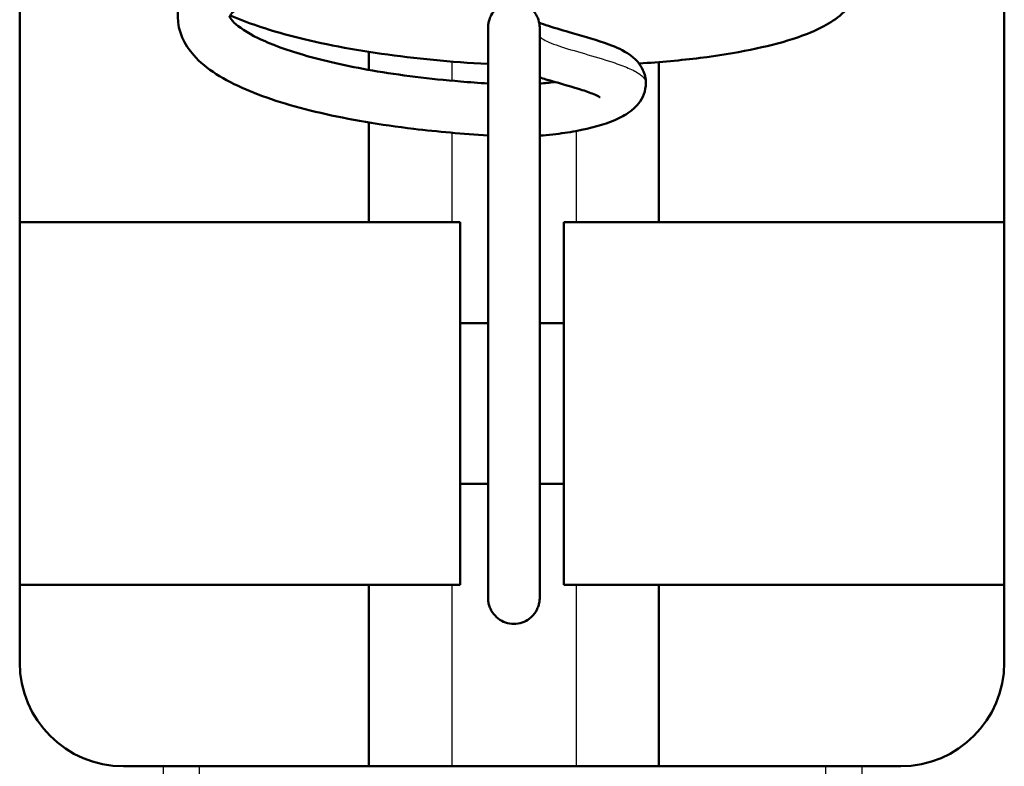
# Model space of a CAD drawing. Header units: millimetres. Extents: x 155 to 950, y -844 to 1327.
# Tile 7 of 58: x 279 to 298, y 87 to 102. Entities that reach past the tile are written whole.
import ezdxf

# ---------------------------------------------------------------- set-up
doc = ezdxf.new("R2010")
doc.units = ezdxf.units.MM
doc.header["$LTSCALE"] = 0.75
doc.layers.add('Visible', color=7, linetype='Continuous', lineweight=50)
doc.layers.add('Visible Narrow', color=7, linetype='Continuous', lineweight=25)

msp = doc.modelspace()

# ---------------------------------------------------------------- linework, layer by layer
at = {"layer": 'Visible'}
for p, q in [((279.063, 192.994, 27.449), (279.063, 89.194, 27.449)), ((298.063, 192.994, 27.422), (298.063, 89.194, 27.422)), ((279.063, 97.694, 21.449), (287.563, 97.694, 21.449)), ((289.563, 97.694, 21.449), (298.063, 97.694, 21.449)), ((287.563, 95.744, 21.449), (288.101, 95.744, 21.449)), ((289.097, 95.744, 21.449), (289.563, 95.744, 21.449)), ((287.563, 92.644, 21.449), (288.101, 92.644, 21.449)), ((289.097, 92.644, 21.449), (289.563, 92.644, 21.449)), ((279.063, 90.694, 21.449), (287.563, 90.694, 21.449)), ((289.563, 90.694, 21.449), (298.063, 90.694, 21.449)), ((281.839, 87.194, 27.449), (281.063, 87.194, 27.449)), ((296.063, 87.194, 27.422), (295.314, 87.194, 27.422))]:
    msp.add_line(p, q, dxfattribs=at)
at = {"layer": 'Visible', "extrusion": (-1, 0, 0)}
for centre in [(-94.194, 21.449, -287.563), (-94.194, 21.449, -289.563)]:
    msp.add_arc(centre, 3.5, 0, 180, dxfattribs=at)
at = {"layer": 'Visible', "extrusion": (0, 0, -1)}
for centre, start, end in [((-281.063, 89.194, -27.449), 270, 0), ((-296.063, 89.194, -27.422), 180, 270)]:
    msp.add_arc(centre, 2, start, end, dxfattribs=at)
at = {"layer": 'Visible', "extrusion": (0, -1, 0)}
for centre, start, end in [((281.839, 28.449, -87.194), 270, 313.5955), ((295.314, 28.422, -87.194), 226.1799, 270)]:
    msp.add_arc(centre, 1, start, end, dxfattribs=at)
at = {"layer": 'Visible', "extrusion": (0, 1, 0)}
msp.add_arc((-288.563, 21.388, 87.194), 8.75, 46.4045, 133.8201, dxfattribs=at)
at = {"layer": 'Visible'}
for points, knots in [([(288.101, 99.367, 13.188), (287.614, 99.395, 13.216), (287.13, 99.437, 13.302), (286.028, 99.569, 13.628), (285.414, 99.673, 13.923), (284.324, 99.926, 14.677), (283.834, 100.077, 15.146), (283.004, 100.435, 16.217), (282.662, 100.642, 16.84), (282.241, 101.113, 17.929), (282.113, 101.378, 18.4), (282.113, 101.891, 19.254), (282.205, 102.12, 19.657), (282.476, 102.483, 20.444), (282.653, 102.632, 20.834), (283.201, 102.982, 21.811), (283.637, 103.165, 22.383), (284.702, 103.492, 23.381), (285.357, 103.634, 23.808), (286.699, 103.839, 24.373), (287.395, 103.911, 24.541), (288.773, 103.993, 24.642), (289.472, 104.006, 24.583), (290.804, 103.978, 24.254), (291.452, 103.935, 23.977), (292.615, 103.803, 23.249), (293.143, 103.713, 22.788), (294.035, 103.488, 21.729), (294.403, 103.357, 21.116), (294.83, 103.097, 20.178), (294.955, 102.999, 19.861), (295.104, 102.812, 19.405), (295.146, 102.745, 19.261), (295.219, 102.577, 18.942), (295.244, 102.47, 18.767), (295.245, 102.202, 18.33), (295.19, 102.044, 18.062), (295.027, 101.793, 17.51), (294.921, 101.694, 17.223), (294.58, 101.45, 16.407), (294.305, 101.33, 15.883), (293.496, 101.072, 14.721), (292.887, 100.949, 14.11), (291.825, 100.815, 13.394), (291.428, 100.779, 13.181), (291.015, 100.753, 13.01)], [0.049773, 0.049773, 0.049773, 0.049773, 0.195493, 0.195493, 0.396902, 0.396902, 0.600439, 0.600439, 0.817318, 0.817318, 0.978231, 0.978231, 1.116232, 1.116232, 1.250735, 1.250735, 1.468407, 1.468407, 1.699313, 1.699313, 1.909538, 1.909538, 2.114599, 2.114599, 2.321098, 2.321098, 2.528034, 2.528034, 2.741756, 2.741756, 2.847173, 2.847173, 2.896256, 2.896256, 2.957502, 2.957502, 3.050089, 3.050089, 3.145991, 3.145991, 3.325012, 3.325012, 3.577717, 3.577717, 3.711317, 3.711317, 3.711317, 3.711317]), ([(294.274, 102.25, 19.527), (294.274, 102.25, 19.566), (294.273, 102.25, 19.605), (294.264, 102.261, 20.016), (294.207, 102.311, 20.387), (293.992, 102.425, 21.125), (293.825, 102.492, 21.496), (293.353, 102.637, 22.29), (293.013, 102.715, 22.705), (292.189, 102.852, 23.462), (291.682, 102.909, 23.798), (290.575, 102.986, 24.315), (289.955, 103.004, 24.491), (288.706, 102.99, 24.641), (288.061, 102.958, 24.618), (286.827, 102.847, 24.373), (286.222, 102.765, 24.146), (285.144, 102.564, 23.526), (284.656, 102.442, 23.124), (283.881, 102.181, 22.214), (283.573, 102.038, 21.698), (283.203, 101.794, 20.646), (283.128, 101.689, 20.099), (283.106, 101.637, 19.092), (283.106, 101.673, 18.625), (283.122, 101.636, 17.853), (283.147, 101.595, 17.544), (283.288, 101.458, 16.793), (283.446, 101.349, 16.353), (283.891, 101.132, 15.523), (284.191, 101.02, 15.127), (284.925, 100.805, 14.398), (285.38, 100.702, 14.068), (286.398, 100.527, 13.542), (286.978, 100.455, 13.352), (287.744, 100.392, 13.226), (287.922, 100.379, 13.205), (288.101, 100.368, 13.192)], [17.770515, 17.770515, 17.770515, 17.770515, 17.782233, 17.782233, 17.893682, 17.893682, 18.015319, 18.015319, 18.174385, 18.174385, 18.353441, 18.353441, 18.541819, 18.541819, 18.730751, 18.730751, 18.920908, 18.920908, 19.108556, 19.108556, 19.288042, 19.288042, 19.45113, 19.45113, 19.590737, 19.590737, 19.683213, 19.683213, 19.823804, 19.823804, 19.973342, 19.973342, 20.140938, 20.140938, 20.320943, 20.320943, 20.374593, 20.374593, 20.374593, 20.374593]), ([(288.101, 101.443, 20.243), (288.101, 101.47, 20.243), (288.103, 101.498, 20.243), (288.112, 101.552, 20.243), (288.119, 101.579, 20.243), (288.137, 101.631, 20.243), (288.148, 101.658, 20.243), (288.188, 101.731, 20.243), (288.222, 101.774, 20.243), (288.302, 101.847, 20.243), (288.348, 101.878, 20.243), (288.446, 101.921, 20.243), (288.5, 101.935, 20.243), (288.607, 101.945, 20.243), (288.662, 101.941, 20.243), (288.767, 101.916, 20.243), (288.818, 101.895, 20.243), (288.91, 101.837, 20.243), (288.952, 101.799, 20.243), (289.009, 101.729, 20.243), (289.028, 101.699, 20.243), (289.049, 101.658, 20.243), (289.054, 101.647, 20.243), (289.079, 101.586, 20.243), (289.092, 101.532, 20.243), (289.097, 101.466, 20.243), (289.097, 101.454, 20.243), (289.097, 101.443, 20.243)], [0, 0, 0, 0, 0.0083319, 0.0083319, 0.0164394, 0.0164394, 0.0250844, 0.0250844, 0.0412735, 0.0412735, 0.0574301, 0.0574301, 0.0735787, 0.0735787, 0.0897467, 0.0897467, 0.1059492, 0.1059492, 0.1223702, 0.1223702, 0.1328907, 0.1328907, 0.1363809, 0.1363809, 0.1527215, 0.1527215, 0.1562222, 0.1562222, 0.1562222, 0.1562222]), ([(288.101, 100.744, 12.514), (288.097, 100.744, 12.514), (288.093, 100.744, 12.514), (287.391, 100.782, 12.554), (286.692, 100.849, 12.707), (285.394, 101.035, 13.215), (284.78, 101.156, 13.577), (283.827, 101.412, 14.359), (283.451, 101.538, 14.756), (283.127, 101.68, 15.184)], [4.0082555, 4.0082555, 4.0082555, 4.0082555, 4.0093502, 4.0093502, 4.2195515, 4.2195515, 4.4311854, 4.4311854, 4.5970813, 4.5970813, 4.5970813, 4.5970813]), ([(289.087, 101.542, 18.106), (289.138, 101.522, 18.003), (289.2, 101.5, 17.906), (289.407, 101.433, 17.612), (289.567, 101.387, 17.426), (289.967, 101.272, 16.966), (290.211, 101.203, 16.693), (290.576, 101.066, 16.22), (290.71, 101.01, 16.025), (290.891, 100.882, 15.768), (290.943, 100.838, 15.695), (291.028, 100.739, 15.573), (291.063, 100.687, 15.522), (291.126, 100.551, 15.415), (291.146, 100.462, 15.359), (291.146, 100.302, 15.254), (291.131, 100.228, 15.203), (291.081, 100.093, 15.092), (291.044, 100.032, 15.029), (290.954, 99.918, 14.884), (290.899, 99.869, 14.798), (290.75, 99.758, 14.571), (290.652, 99.707, 14.425), (290.336, 99.573, 14.015), (290.086, 99.503, 13.761), (289.656, 99.424, 13.472), (289.507, 99.402, 13.391), (289.268, 99.376, 13.295), (289.183, 99.368, 13.267), (289.097, 99.362, 13.245)], [0.09614, 0.09614, 0.09614, 0.09614, 0.1311527, 0.1311527, 0.2057086, 0.2057086, 0.3173341, 0.3173341, 0.3895848, 0.3895848, 0.4191952, 0.4191952, 0.443228, 0.443228, 0.4742341, 0.4742341, 0.5008185, 0.5008185, 0.528862, 0.528862, 0.5624382, 0.5624382, 0.616884, 0.616884, 0.7228966, 0.7228966, 0.7739534, 0.7739534, 0.800488, 0.800488, 0.800488, 0.800488]), ([(290.263, 100.101, 15.824), (290.263, 100.101, 15.85), (290.262, 100.102, 15.875), (290.253, 100.107, 15.962), (290.24, 100.115, 16.023), (290.195, 100.138, 16.175), (290.156, 100.155, 16.265), (290.036, 100.202, 16.495), (289.944, 100.233, 16.63), (289.651, 100.324, 17.018), (289.431, 100.384, 17.259), (289.177, 100.459, 17.55), (289.137, 100.471, 17.596), (289.097, 100.484, 17.643)], [0.3762433, 0.3762433, 0.3762433, 0.3762433, 0.3838605, 0.3838605, 0.4024609, 0.4024609, 0.4320906, 0.4320906, 0.4814811, 0.4814811, 0.5806627, 0.5806627, 0.5994462, 0.5994462, 0.5994462, 0.5994462]), ([(289.097, 100.365, 13.268), (289.193, 100.373, 13.303), (289.285, 100.383, 13.346), (289.378, 100.395, 13.401), (289.384, 100.396, 13.404), (289.39, 100.397, 13.408)], [0.05080355, 0.05080355, 0.05080355, 0.05080355, 0.08125029, 0.08125029, 0.08334448, 0.08334448, 0.08334448, 0.08334448]), ([(289.097, 90.442, 20.243), (289.097, 90.416, 20.243), (289.095, 90.39, 20.243), (289.087, 90.339, 20.243), (289.081, 90.314, 20.243), (289.064, 90.262, 20.243), (289.053, 90.235, 20.243), (289.015, 90.162, 20.243), (288.982, 90.118, 20.243), (288.92, 90.059, 20.243), (288.895, 90.039, 20.243), (288.823, 89.992, 20.243), (288.771, 89.97, 20.243), (288.666, 89.944, 20.243), (288.611, 89.94, 20.243), (288.503, 89.949, 20.243), (288.45, 89.962, 20.243), (288.351, 90.005, 20.243), (288.305, 90.035, 20.243), (288.225, 90.108, 20.243), (288.19, 90.151, 20.243), (288.15, 90.223, 20.243), (288.139, 90.249, 20.243), (288.12, 90.302, 20.243), (288.113, 90.329, 20.243), (288.103, 90.385, 20.243), (288.101, 90.414, 20.243), (288.101, 90.442, 20.243)], [0, 0, 0, 0, 0.0078549, 0.0078549, 0.0155209, 0.0155209, 0.0241981, 0.0241981, 0.0403146, 0.0403146, 0.0497707, 0.0497707, 0.0661647, 0.0661647, 0.0823266, 0.0823266, 0.0984757, 0.0984757, 0.1146318, 0.1146318, 0.1308199, 0.1308199, 0.1392996, 0.1392996, 0.1476642, 0.1476642, 0.1562762, 0.1562762, 0.1562762, 0.1562762])]:
    msp.add_open_spline(points, degree=3, knots=knots, dxfattribs=at)
at = {"layer": 'Visible', "extrusion": (1, 0, 0)}
for points, knots in [([(288.101, 90.442, 20.243), (288.101, 90.454, 20.447), (288.101, 90.454, 20.653), (288.101, 90.543, 21.448), (288.101, 90.709, 22.037), (288.101, 91.215, 23.116), (288.101, 91.561, 23.621), (288.101, 92.386, 24.481), (288.101, 92.876, 24.848), (288.101, 93.933, 25.398), (288.101, 94.515, 25.588), (288.101, 95.693, 25.77), (288.101, 96.304, 25.763), (288.101, 97.484, 25.557), (288.101, 98.068, 25.351), (288.101, 98.93, 24.877), (288.101, 99.247, 24.656), (288.101, 99.632, 24.324), (288.101, 99.725, 24.238), (288.101, 100.237, 23.73), (288.101, 100.595, 23.236), (288.101, 101.128, 22.172), (288.101, 101.309, 21.587), (288.101, 101.408, 20.872), (288.101, 101.421, 20.747), (288.101, 101.438, 20.496), (288.101, 101.438, 20.369), (288.101, 101.443, 20.243)], [0, 0, 0, 0, 0.061439, 0.061439, 0.240219, 0.240219, 0.419003, 0.419003, 0.597788, 0.597788, 0.776575, 0.776575, 0.955291, 0.955291, 1.135978, 1.135978, 1.250532, 1.250532, 1.288539, 1.288539, 1.466842, 1.466842, 1.645644, 1.645644, 1.683368, 1.683368, 1.721272, 1.721272, 1.721272, 1.721272]), ([(289.097, 101.443, 20.243), (289.097, 101.436, 20.392), (289.097, 101.436, 20.542), (289.097, 101.415, 20.803), (289.097, 101.402, 20.915), (289.097, 101.302, 21.614), (289.097, 101.118, 22.196), (289.097, 100.581, 23.257), (289.097, 100.22, 23.751), (289.097, 99.369, 24.586), (289.097, 98.869, 24.938), (289.097, 97.795, 25.456), (289.097, 97.208, 25.628), (289.097, 96.025, 25.775), (289.097, 95.414, 25.75), (289.097, 94.247, 25.509), (289.097, 93.676, 25.289), (289.097, 92.647, 24.687), (289.097, 92.177, 24.296), (289.097, 91.396, 23.395), (289.097, 91.076, 22.874), (289.097, 90.625, 21.77), (289.097, 90.489, 21.174), (289.097, 90.446, 20.467), (289.097, 90.446, 20.355), (289.097, 90.442, 20.243)], [0, 0, 0, 0, 0.044846, 0.044846, 0.078618, 0.078618, 0.256791, 0.256791, 0.435598, 0.435598, 0.614382, 0.614382, 0.793167, 0.793167, 0.971952, 0.971952, 1.150737, 1.150737, 1.329521, 1.329521, 1.508306, 1.508306, 1.687086, 1.687086, 1.720742, 1.720742, 1.720742, 1.720742])]:
    msp.add_open_spline(points, degree=3, knots=knots, dxfattribs=at)
for points in [[(285.799, 100.979, -41.695), (285.799, 100.862, -41.625), (285.799, 100.746, -41.555), (285.799, 100.63, -41.485)], [(291.399, 100.78, -41.576), (291.399, 99.75, -40.957), (291.399, 98.723, -40.327), (291.399, 97.694, -39.686)], [(285.799, 99.616, -40.871), (285.799, 98.975, -40.48), (285.799, 98.335, -40.085), (285.799, 97.694, -39.686)], [(285.799, 90.694, -35.239), (285.799, 89.54, -34.501), (285.799, 88.375, -33.757), (285.799, 87.194, -33.012)], [(291.399, 90.694, -35.239), (291.399, 89.54, -34.501), (291.399, 88.375, -33.757), (291.399, 87.194, -33.012)]]:
    msp.add_open_spline(points, degree=3, dxfattribs=at)
at = {"layer": 'Visible Narrow'}
for p, q in [((281.839, 65.447, 27.449), (281.839, 87.194, 27.449)), ((282.529, 87.194, 27.725), (282.529, 65.106, 27.725)), ((294.621, 65.117, 27.701), (294.621, 87.194, 27.701)), ((295.314, 87.194, 27.422), (295.314, 65.462, 27.422))]:
    msp.add_line(p, q, dxfattribs=at)
at = {"layer": 'Visible Narrow', "extrusion": (1, 1.654e-13, -2.441e-13)}
msp.add_rational_spline([(289.097, 90.442, 20.243), (289.097, 90.442, 21.263), (289.097, 90.719, 22.19), (289.097, 91.169, 22.976), (289.097, 94.451, 28.706), (289.097, 101.443, 27.693), (289.097, 101.443, 20.243)], [0.706734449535, 0.777185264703, 0.874940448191, 1, 0.489763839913, 0.434034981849, 0.832813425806], degree=3, knots=[0.3908345, 0.3908345, 0.3908345, 0.3908345, 0.5, 0.5, 0.5, 0.9453892, 0.9453892, 0.9453892, 0.9453892], dxfattribs=at)
at = {"layer": 'Visible Narrow', "extrusion": (3.2e-13, 0.970096, -0.242722)}
msp.add_open_spline([(289.097, 101.288, 18.949), (289.1, 101.269, 18.871), (289.14, 101.231, 18.72), (289.263, 101.165, 18.455), (289.638, 101.025, 17.895), (290.277, 100.864, 17.253), (290.816, 100.668, 16.472), (291.038, 100.554, 16.013), (291.125, 100.461, 15.641), (291.144, 100.404, 15.413), (291.146, 100.385, 15.341), (291.146, 100.376, 15.303)], degree=3, knots=[-1, -1, -1, -1, -0.945, -0.89, -0.835, -0.625, -0.5625, -0.5, -0.4488265, -0.4375, -0.4249776, -0.4249776, -0.4249776, -0.4249776], dxfattribs=at)
at = {"layer": 'Visible Narrow', "extrusion": (1, 0, 0)}
for points in [[(287.399, 100.792, -39.706), (287.399, 100.668, -39.631), (287.399, 100.544, -39.555), (287.399, 100.421, -39.48)], [(287.399, 99.418, -38.863), (287.399, 98.843, -38.509), (287.399, 98.269, -38.15), (287.399, 97.694, -37.789)], [(289.799, 99.45, -38.884), (289.799, 98.865, -38.522), (289.799, 98.28, -38.157), (289.799, 97.694, -37.789)], [(287.399, 90.694, -33.328), (287.399, 89.542, -32.593), (287.399, 88.377, -31.853), (287.399, 87.194, -31.111)], [(289.799, 90.694, -33.328), (289.799, 89.542, -32.593), (289.799, 88.377, -31.853), (289.799, 87.194, -31.111)]]:
    msp.add_open_spline(points, degree=3, dxfattribs=at)

doc.saveas('drawing.dxf')
